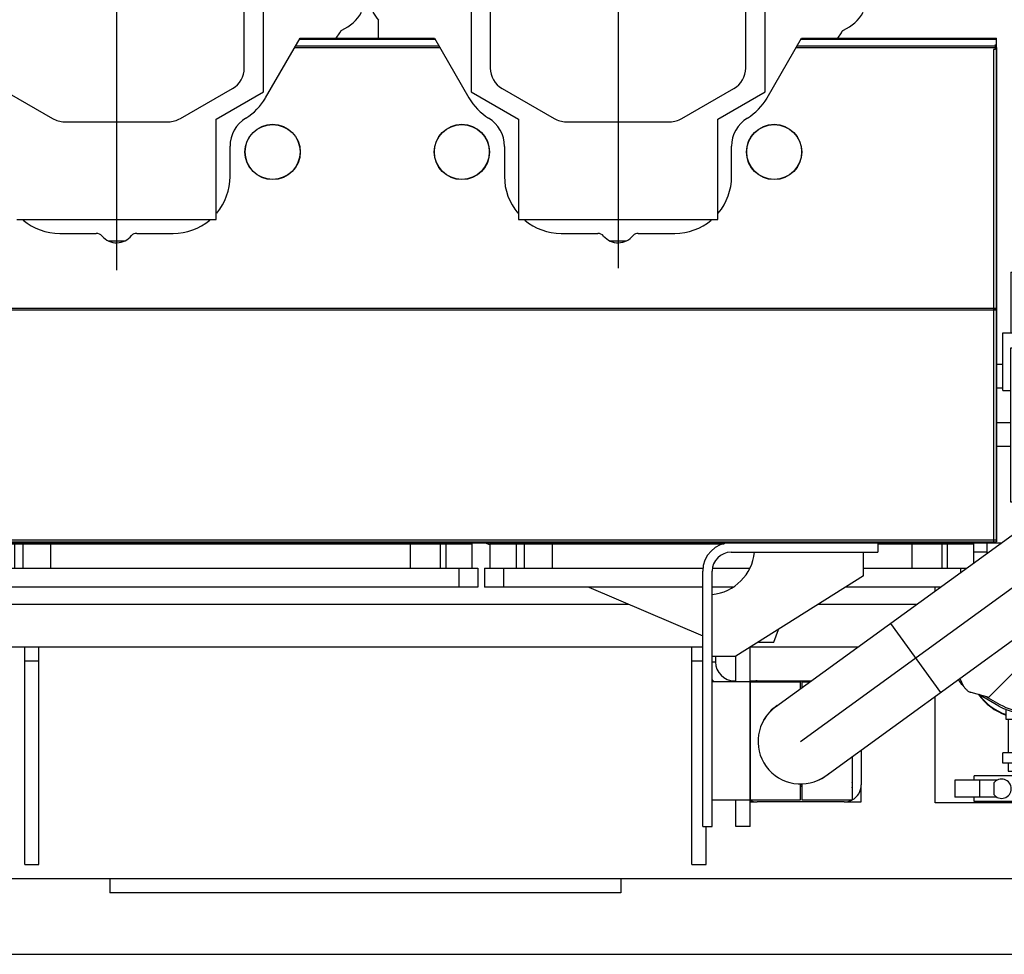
# Model space of a CAD drawing. Header units: millimetres. Extents: x 0 to 1189, y 0 to 841.
# Tile 113 of 169: x 973 to 1015, y 271 to 311. Entities that reach past the tile are written whole.
import ezdxf

# ---------------------------------------------------------------- set-up
doc = ezdxf.new("R2010")
doc.units = ezdxf.units.MM
doc.header["$LTSCALE"] = 65.395
doc.linetypes.add('CENTER', pattern=[0.6, 0.375, -0.075, 0.075, -0.075])
for name, color, linetype in [('1907_060000_TLKGS_KGS_V_ABL1579', 7, 'CONTINUOUS'), ('1907_061000_TLKGS_KGS_V_ABL1580', 7, 'CONTINUOUS'), ('1907_153200_84_ABL1627', 7, 'CONTINUOUS'), ('1907_153200_84_T1_PBL1664', 7, 'CONTINUOUS'), ('1907_153700_15_ABL1623', 7, 'CONTINUOUS'), ('1907_153700_15_T2_PBL1636', 7, 'CONTINUOUS'), ('1907_153700_15_T3_PBL1624', 7, 'CONTINUOUS'), ('1907_153700_16_ABL1625', 7, 'CONTINUOUS'), ('1907_153700_16_T1_PBL1626', 7, 'CONTINUOUS'), ('1907_153700_16_T2_PBL1635', 7, 'CONTINUOUS'), ('1907_153701_05_AC_PBL1629', 7, 'CONTINUOUS'), ('1907_153701_05_AC_PBL1630', 7, 'CONTINUOUS'), ('1907_153701_32_PBL1631', 7, 'CONTINUOUS'), ('1907_153701_33_PBL1634', 7, 'CONTINUOUS'), ('1907_210700_31_SIMPLE1_T1_X_PBL1621', 7, 'CONTINUOUS'), ('1907_210700_31_SIMPLE1_T1_X_PBL1655', 7, 'CONTINUOUS'), ('1907_210700_31_SIMPLE1_X_ABL1620', 7, 'CONTINUOUS'), ('1907_210700_31_SIMPLE1_X_ABL1654', 7, 'CONTINUOUS'), ('1907_452000_12_SIMPLE1_A_ABL1651', 7, 'CONTINUOUS'), ('1907_452000_12_SIMPLE1_T1_A_PBL1652', 7, 'CONTINUOUS'), ('1907_644000_04_SIMPLE1_T1_X_PBL1661', 7, 'CONTINUOUS'), ('1907_644000_04_SIMPLE1_X_ABL1660', 7, 'CONTINUOUS'), ('1907_766000_07_SIMPLE1_T1_X_PBL1582', 7, 'CONTINUOUS'), ('1907_766000_07_SIMPLE1_X_ABL1581', 7, 'CONTINUOUS'), ('1997_000000_TLKGS_MARKETING_ABL1556', 7, 'CONTINUOUS'), ('1997_030000_TLKGS_V_ABL1561', 7, 'CONTINUOUS'), ('1997_100000_TLKGS_V_ABL1562', 7, 'CONTINUOUS'), ('1997_111000_12_SIMPLE1_D_ABL1563', 7, 'CONTINUOUS'), ('1997_111000_12_SIMPLE1_T1_D_PBL1564', 7, 'CONTINUOUS'), ('1997_111200_08_SIMPLE1_A_ABL1570', 7, 'CONTINUOUS'), ('1997_111200_08_SIMPLE1_T7_A_PBL1643', 7, 'CONTINUOUS'), ('1997_111200_08_SIMPLE1_T7_A_PBL1644', 7, 'CONTINUOUS'), ('1997_111200_08_SIMPLE1_T8_A_PBL1732', 7, 'CONTINUOUS'), ('1997_171000_05_SIMPLE1_A_ABL1592', 7, 'CONTINUOUS'), ('1997_171000_05_SIMPLE1_T1_A_PBL1595', 7, 'CONTINUOUS'), ('1997_171000_05_SIMPLE1_T3_A_PBL1653', 7, 'CONTINUOUS'), ('1997_171000_05_SIMPLE1_T4_A_PBL1889', 7, 'CONTINUOUS'), ('1997_171000_05_SIMPLE1_T4_A_PBL1898', 7, 'CONTINUOUS'), ('1997_171000_05_SIMPLE1_T4_A_PBL1899', 7, 'CONTINUOUS'), ('1997_200000_TLKGS_V_ABL1597', 7, 'CONTINUOUS'), ('9M32C_GENSET_KPL_GRUNDRAHMEN_ABL1521', 7, 'CONTINUOUS'), ('9M32C_GENSET_KPL_GRUNDRAHMEN_T1_PBL1522', 7, 'CONTINUOUS'), ('9M32C_GENSET_KPL_VERROHRUNG_ABL1525', 7, 'CONTINUOUS'), ('N4011-C128X91_PBL1628', 7, 'CONTINUOUS'), ('oben_24_VBL1520', 7, 'CONTINUOUS')]:
    doc.layers.add(name, color=color, linetype=linetype)

# ---------------------------------------------------------------- blocks, each defined once
blk = doc.blocks.new('9M32C_GENSET_KPL_GRUNDRAHMEN_T1_PBL1522', base_point=(836.943, 316.873))
at = {"layer": '9M32C_GENSET_KPL_GRUNDRAHMEN_T1_PBL1522', "color": 7, "linetype": 'Continuous'}
for p, q in [((813.987, 284.073), (1002.183, 284.073)), ((973.523, 274.873), (973.523, 284.073)), ((974.123, 274.873), (974.123, 284.073)), ((1001.723, 274.873), (1001.723, 284.073)), ((1004.219, 284.073), (1008.766, 284.073)), ((973.523, 283.473), (974.123, 283.473)), ((1001.723, 283.473), (1002.183, 283.473)), ((1008.883, 277.513), (1008.883, 278.233)), ((1004.183, 277.513), (1004.483, 277.513)), ((1008.163, 277.513), (1008.883, 277.513)), ((1002.323, 274.873), (1002.323, 276.473)), ((973.523, 274.873), (974.123, 274.873)), ((1001.723, 274.873), (1002.323, 274.873)), ((752.983, 274.273), (1027.923, 274.273)), ((977.123, 274.273), (977.123, 273.673)), ((998.723, 274.273), (998.723, 273.673)), ((998.723, 273.673), (977.123, 273.673)), ((750.063, 271.073), (1031.123, 271.073))]:
    blk.add_line(p, q, dxfattribs=at)
blk = doc.blocks.new('9M32C_GENSET_KPL_GRUNDRAHMEN_ABL1521', base_point=(836.943, 316.873))
at = {"layer": '9M32C_GENSET_KPL_GRUNDRAHMEN_T1_PBL1522'}
blk.add_blockref('9M32C_GENSET_KPL_GRUNDRAHMEN_T1_PBL1522', (836.943, 316.873), dxfattribs=at)
blk = doc.blocks.new('1907_153700_15_T3_PBL1624', base_point=(1003.883, 280.262))
at = {"layer": '1907_153700_15_T3_PBL1624', "color": 7, "linetype": 'Continuous'}
for p, q in [((1004.183, 282.593), (1004.183, 284.051)), ((1003.583, 282.593), (1003.583, 283.673)), ((1003.583, 276.473), (1003.583, 277.593)), ((1004.183, 276.473), (1004.183, 277.579)), ((1004.183, 276.473), (1003.583, 276.473))]:
    blk.add_line(p, q, dxfattribs=at)
blk = doc.blocks.new('1907_153700_15_T2_PBL1636', base_point=(999.181, 286.373))
at = {"layer": '1907_153700_15_T2_PBL1636', "color": 7, "linetype": 'Continuous'}
for p, q in [((992.983, 288.473), (993.197, 288.381)), ((997.37, 286.593), (1002.183, 284.53)), ((1005.183, 284.273), (1005.38, 284.804)), ((1004.536, 284.273), (1005.183, 284.273))]:
    blk.add_line(p, q, dxfattribs=at)
blk = doc.blocks.new('1907_153700_15_ABL1623', base_point=(999.181, 282.473))
at = {"layer": '1907_153700_15_T2_PBL1636'}
blk.add_blockref('1907_153700_15_T2_PBL1636', (999.181, 286.373), dxfattribs=at)
at = {"layer": '1907_153700_15_T3_PBL1624'}
blk.add_blockref('1907_153700_15_T3_PBL1624', (1003.883, 280.262), dxfattribs=at)
blk = doc.blocks.new('1907_153700_16_T1_PBL1626', base_point=(1005.883, 282.473))
at = {"layer": '1907_153700_16_T1_PBL1626', "color": 7, "linetype": 'Continuous'}
for p, q in [((1009.583, 288.473), (1009.583, 288.073)), ((1003.383, 288.073), (1009.583, 288.073)), ((1002.183, 276.473), (1002.183, 287.273)), ((1002.583, 276.473), (1002.583, 287.273)), ((1002.183, 276.473), (1002.583, 276.473))]:
    blk.add_line(p, q, dxfattribs=at)
for radius in [1.2, 0.8]:
    blk.add_arc((1003.383, 287.273), radius, 90, 180, dxfattribs=at)
blk = doc.blocks.new('1907_153700_16_T2_PBL1635', base_point=(1005.783, 285.973))
at = {"layer": '1907_153700_16_T2_PBL1635', "color": 7, "linetype": 'Continuous'}
for p, q in [((1008.983, 287.073), (1008.983, 288.073)), ((1008.983, 287.073), (1003.583, 283.673)), ((1002.583, 283.673), (1003.583, 283.673))]:
    blk.add_line(p, q, dxfattribs=at)
blk.add_arc((1002.383, 288.273), 2, 275.7664, 354.2356, dxfattribs=at)
blk = doc.blocks.new('1907_153700_16_ABL1625', base_point=(1005.883, 282.473))
at = {"layer": '1907_153700_16_T1_PBL1626'}
blk.add_blockref('1907_153700_16_T1_PBL1626', (1005.883, 282.473), dxfattribs=at)
at = {"layer": '1907_153700_16_T2_PBL1635'}
blk.add_blockref('1907_153700_16_T2_PBL1635', (1005.783, 285.973), dxfattribs=at)
blk = doc.blocks.new('N4011-C128X91_PBL1628', base_point=(1006.519, 280.073))
at = {"layer": 'N4011-C128X91_PBL1628', "color": 7, "linetype": 'Continuous'}
for p, q in [((1004.483, 282.633), (1006.784, 282.633)), ((1008.883, 279.708), (1008.883, 278.233)), ((1008.163, 277.513), (1004.483, 277.513))]:
    blk.add_line(p, q, dxfattribs=at)
for centre, radius, start, end in [((1004.483, 281.913), 0.72, 90, 109.1696), ((1006.323, 280.073), 1.82, 269.3822, 271.9039), ((1006.323, 280.073), 1.889, 269.4055, 271.8324), ((1008.161, 278.235), 0.36, 340.5545, 19.4455), ((1008.163, 278.233), 0.72, 298.262, 360), ((1004.483, 278.233), 0.72, 242.8542, 270), ((1008.163, 278.233), 0.72, 270, 297.1458)]:
    blk.add_arc(centre, radius, start, end, dxfattribs=at)
blk = doc.blocks.new('1907_153200_84_T1_PBL1664', base_point=(1013.005, 299.772))
at = {"layer": '1907_153200_84_T1_PBL1664', "color": 7, "linetype": 'Continuous'}
for p, q in [((1005.265, 281.529), (1015.414, 288.903)), ((1007.381, 278.617), (1017.53, 285.99))]:
    blk.add_line(p, q, dxfattribs=at)
at = {"layer": '1907_153200_84_T1_PBL1664', "color": 2, "linetype": 'CENTER'}
blk.add_line((1006.323, 280.073), (1016.472, 287.446), dxfattribs=at)
at = {"layer": '1907_153200_84_T1_PBL1664', "color": 9, "linetype": 'Continuous'}
blk.add_line((1010.119, 285.056), (1012.235, 282.143), dxfattribs=at)
at = {"layer": '1907_153200_84_T1_PBL1664', "color": 7, "linetype": 'Continuous'}
blk.add_arc((1006.323, 280.073), 1.8, 126, 306, dxfattribs=at)
blk = doc.blocks.new('1907_153200_84_ABL1627', base_point=(1012.45, 299.22))
at = {"layer": '1907_153200_84_T1_PBL1664'}
blk.add_blockref('1907_153200_84_T1_PBL1664', (1013.005, 299.772), dxfattribs=at)
at = {"layer": 'N4011-C128X91_PBL1628'}
blk.add_blockref('N4011-C128X91_PBL1628', (1006.519, 280.073), dxfattribs=at)
blk = doc.blocks.new('1907_153701_05_AC_PBL1629', base_point=(1007.443, 280.093))
at = {"layer": '1907_153701_05_AC_PBL1629', "color": 7, "linetype": 'Continuous'}
for p, q in [((1006.383, 282.593), (1006.729, 282.593)), ((1006.383, 282.342), (1006.383, 282.593)), ((1008.503, 279.432), (1008.503, 277.593)), ((1006.383, 277.593), (1006.383, 278.274)), ((1008.503, 277.593), (1006.383, 277.593))]:
    blk.add_line(p, q, dxfattribs=at)
for start, end in [(294.4133, 294.8866), (294.9439, 311.8182)]:
    blk.add_arc((1006.343, 280.093), 1.81, start, end, dxfattribs=at)
blk = doc.blocks.new('1907_153701_05_AC_PBL1630', base_point=(1005.243, 280.093))
at = {"layer": '1907_153701_05_AC_PBL1630', "color": 7, "linetype": 'Continuous'}
for p, q in [((1004.183, 282.593), (1006.303, 282.593)), ((1004.183, 277.593), (1004.183, 282.593)), ((1006.303, 282.593), (1006.303, 282.284)), ((1006.303, 278.274), (1006.303, 277.593)), ((1006.303, 277.593), (1004.183, 277.593))]:
    blk.add_line(p, q, dxfattribs=at)
blk.add_arc((1006.343, 280.093), 1.81, 124.1858, 151.0988, dxfattribs=at)
blk = doc.blocks.new('1907_153701_32_PBL1631', base_point=(1003.383, 280.093))
at = {"layer": '1907_153701_32_PBL1631', "color": 7, "linetype": 'Continuous'}
for p, q in [((1004.183, 282.593), (1002.583, 282.593)), ((1004.183, 282.593), (1004.183, 277.593)), ((1004.183, 277.593), (1002.583, 277.593))]:
    blk.add_line(p, q, dxfattribs=at)
blk = doc.blocks.new('1907_153701_33_PBL1634', base_point=(1003.533, 283.13))
at = {"layer": '1907_153701_33_PBL1634', "color": 9, "linetype": 'Continuous'}
for p, q in [((1002.583, 283.433), (1002.723, 283.433)), ((1003.523, 282.593), (1003.523, 282.633))]:
    blk.add_line(p, q, dxfattribs=at)
at = {"layer": '1907_153701_33_PBL1634', "color": 7, "linetype": 'Continuous'}
for p, q in [((1002.723, 283.673), (1002.723, 283.433)), ((1003.523, 282.633), (1003.583, 282.633)), ((1004.183, 282.633), (1004.483, 282.633))]:
    blk.add_line(p, q, dxfattribs=at)
for radius, start, end in [(0.8, 180, 270), (1.2, 218.4456, 224.7844)]:
    blk.add_arc((1003.523, 283.433), radius, start, end, dxfattribs=at)
blk = doc.blocks.new('9M32C_GENSET_KPL_VERROHRUNG_ABL1525', base_point=(886.602, 324.888))
at = {"layer": '1907_153200_84_ABL1627'}
blk.add_blockref('1907_153200_84_ABL1627', (1012.45, 299.22), dxfattribs=at)
at = {"layer": '1907_153700_15_ABL1623'}
blk.add_blockref('1907_153700_15_ABL1623', (999.181, 282.473), dxfattribs=at)
at = {"layer": '1907_153700_16_ABL1625'}
blk.add_blockref('1907_153700_16_ABL1625', (1005.883, 282.473), dxfattribs=at)
at = {"layer": '1907_153701_05_AC_PBL1629'}
blk.add_blockref('1907_153701_05_AC_PBL1629', (1007.443, 280.093), dxfattribs=at)
at = {"layer": '1907_153701_05_AC_PBL1630'}
blk.add_blockref('1907_153701_05_AC_PBL1630', (1005.243, 280.093), dxfattribs=at)
at = {"layer": '1907_153701_32_PBL1631'}
blk.add_blockref('1907_153701_32_PBL1631', (1003.383, 280.093), dxfattribs=at)
at = {"layer": '1907_153701_33_PBL1634'}
blk.add_blockref('1907_153701_33_PBL1634', (1003.533, 283.13), dxfattribs=at)
blk = doc.blocks.new('1997_111000_12_SIMPLE1_T1_D_PBL1564', base_point=(912.003, 315.678))
at = {"layer": '1997_111000_12_SIMPLE1_T1_D_PBL1564', "color": 7, "linetype": 'Continuous'}
for p, q in [((923.021, 288.473), (1014.822, 288.473)), ((813.987, 285.873), (999.05, 285.873)), ((1007.078, 285.873), (1011.244, 285.873))]:
    blk.add_line(p, q, dxfattribs=at)
for centre, start, end in [((977.403, 288.873), 214.9011, 219.0177), ((977.403, 288.873), 320.9823, 325.0989), ((985.803, 288.873), 214.9011, 219.0177), ((985.803, 288.873), 320.9823, 325.0989), ((990.203, 288.873), 214.9011, 219.0177), ((990.203, 288.873), 320.9823, 325.0989), ((1011.403, 288.873), 214.9011, 219.0177), ((1011.403, 288.873), 320.9823, 325.0989)]:
    blk.add_arc(centre, 0.7, start, end, dxfattribs=at)
blk = doc.blocks.new('1997_111000_12_SIMPLE1_D_ABL1563', base_point=(913.779, 318.689))
at = {"layer": '1997_111000_12_SIMPLE1_T1_D_PBL1564'}
blk.add_blockref('1997_111000_12_SIMPLE1_T1_D_PBL1564', (912.003, 315.678), dxfattribs=at)
blk = doc.blocks.new('1997_111200_08_SIMPLE1_T7_A_PBL1643', base_point=(1003.297, 287.513))
at = {"layer": '1997_111200_08_SIMPLE1_T7_A_PBL1643', "color": 7, "linetype": 'Continuous'}
for p, q in [((993.197, 288.433), (1003.088, 288.433)), ((993.197, 287.393), (993.197, 288.433)), ((1009.583, 288.433), (1013.637, 288.433)), ((1013.637, 287.612), (1013.637, 288.433)), ((992.957, 287.393), (1002.197, 287.393)), ((992.957, 287.393), (992.957, 286.593)), ((1002.598, 287.393), (1004.17, 287.393)), ((1008.983, 287.393), (1013.336, 287.393)), ((1002.183, 286.593), (992.957, 286.593)), ((1003.463, 286.593), (1002.583, 286.593)), ((1012.235, 286.593), (1008.221, 286.593))]:
    blk.add_line(p, q, dxfattribs=at)
at = {"layer": '1997_111200_08_SIMPLE1_T7_A_PBL1643', "color": 9, "linetype": 'Continuous'}
for p, q in [((994.297, 288.433), (994.297, 287.393)), ((994.641, 288.433), (994.641, 287.393)), ((995.817, 288.433), (995.817, 287.393)), ((1011.017, 288.433), (1011.017, 287.393)), ((1012.284, 288.433), (1012.284, 287.393)), ((1012.521, 288.433), (1012.521, 287.393)), ((993.757, 287.393), (993.757, 286.593)), ((1013.077, 287.393), (1013.077, 287.205))]:
    blk.add_line(p, q, dxfattribs=at)
blk = doc.blocks.new('1997_111200_08_SIMPLE1_T7_A_PBL1644', base_point=(982.22, 287.513))
at = {"layer": '1997_111200_08_SIMPLE1_T7_A_PBL1644', "color": 7, "linetype": 'Continuous'}
for p, q in [((972, 288.433), (992.44, 288.433)), ((972, 287.393), (972, 288.433)), ((992.44, 287.393), (992.44, 288.433)), ((971.76, 287.393), (992.68, 287.393)), ((971.76, 287.393), (971.76, 286.593)), ((992.68, 287.393), (992.68, 286.593)), ((992.68, 286.593), (971.76, 286.593))]:
    blk.add_line(p, q, dxfattribs=at)
at = {"layer": '1997_111200_08_SIMPLE1_T7_A_PBL1644', "color": 9, "linetype": 'Continuous'}
for p, q in [((973.1, 288.433), (973.1, 287.393)), ((973.445, 288.433), (973.445, 287.393)), ((974.62, 288.433), (974.62, 287.393)), ((989.82, 288.433), (989.82, 287.393)), ((991.087, 288.433), (991.087, 287.393)), ((991.324, 288.433), (991.324, 287.393)), ((972.56, 287.393), (972.56, 286.593)), ((991.88, 287.393), (991.88, 286.593))]:
    blk.add_line(p, q, dxfattribs=at)
blk = doc.blocks.new('1997_111200_08_SIMPLE1_T8_A_PBL1732', base_point=(1014.203, 288.248))
at = {"layer": '1997_111200_08_SIMPLE1_T8_A_PBL1732', "color": 7, "linetype": 'Continuous'}
blk.add_line((1014.203, 288.023), (1014.203, 288.473), dxfattribs=at)
blk = doc.blocks.new('1997_111200_08_SIMPLE1_A_ABL1570', base_point=(921.923, 307.623))
at = {"layer": '1997_111200_08_SIMPLE1_T7_A_PBL1643'}
blk.add_blockref('1997_111200_08_SIMPLE1_T7_A_PBL1643', (1003.297, 287.513), dxfattribs=at)
at = {"layer": '1997_111200_08_SIMPLE1_T7_A_PBL1644'}
blk.add_blockref('1997_111200_08_SIMPLE1_T7_A_PBL1644', (982.22, 287.513), dxfattribs=at)
at = {"layer": '1997_111200_08_SIMPLE1_T8_A_PBL1732'}
blk.add_blockref('1997_111200_08_SIMPLE1_T8_A_PBL1732', (1014.203, 288.248), dxfattribs=at)
blk = doc.blocks.new('1997_171000_05_SIMPLE1_T1_A_PBL1595', base_point=(916.003, 298.959))
at = {"layer": '1997_171000_05_SIMPLE1_T1_A_PBL1595', "color": 7, "linetype": 'Continuous'}
for p, q in [((983.703, 307.275), (985.164, 309.805)), ((985.14, 309.763), (990.865, 309.763)), ((985.164, 309.805), (990.841, 309.805)), ((990.841, 309.805), (992.301, 307.277)), ((1004.903, 307.275), (1006.364, 309.805)), ((1006.34, 309.763), (1014.603, 309.763)), ((1006.364, 309.805), (1014.603, 309.805)), ((1014.603, 288.513), (1014.603, 309.805)), ((982.203, 303.952), (982.203, 305.232)), ((993.803, 305.231), (993.803, 303.953)), ((1003.403, 303.952), (1003.403, 305.232)), ((975.003, 301.553), (976.547, 301.553)), ((978.259, 301.553), (979.803, 301.553)), ((996.203, 301.553), (997.747, 301.553)), ((999.459, 301.553), (1001.003, 301.553)), ((817.403, 288.513), (1014.481, 288.513)), ((1014.601, 288.513), (1014.603, 288.513))]:
    blk.add_line(p, q, dxfattribs=at)
at = {"layer": '1997_171000_05_SIMPLE1_T1_A_PBL1595', "color": 9, "linetype": 'Continuous'}
for p, q in [((984.936, 309.41), (991.069, 309.41)), ((984.977, 309.481), (991.028, 309.481)), ((1006.136, 309.41), (1014.603, 309.41)), ((1006.177, 309.481), (1014.603, 309.481)), ((817.403, 298.394), (1014.603, 298.394)), ((817.403, 298.314), (1014.603, 298.314)), ((817.403, 288.593), (1014.603, 288.593))]:
    blk.add_line(p, q, dxfattribs=at)
at = {"layer": '1997_171000_05_SIMPLE1_T1_A_PBL1595', "color": 7, "linetype": 'Continuous'}
for centre, radius, start, end in [((981.626, 308.477), 2.4, 301.3651, 329.9387), ((994.379, 308.477), 2.4, 210, 238.6677), ((1002.826, 308.477), 2.4, 301.3651, 329.9387), ((983.603, 305.232), 1.4, 121.3323, 180), ((992.403, 305.231), 1.4, 0, 58.6677), ((1004.803, 305.232), 1.4, 121.3323, 180), ((979.803, 303.953), 2.4, 320.0846, 359.9734), ((996.203, 303.953), 2.4, 180, 220.0476), ((1001.003, 303.953), 2.4, 320.0846, 359.9734), ((975.003, 303.953), 2.4, 229.9457, 270), ((979.803, 303.953), 2.4, 270, 310.0469), ((996.203, 303.953), 2.4, 229.9457, 270), ((1001.003, 303.953), 2.4, 270, 310.0469), ((976.547, 301.233), 0.32, 39.6353, 90), ((977.405, 301.953), 0.8, 220.1657, 322.3949), ((978.259, 301.233), 0.32, 90, 133.5761), ((997.747, 301.233), 0.32, 39.6353, 90), ((998.605, 301.953), 0.8, 220.1657, 322.3949), ((999.459, 301.233), 0.32, 90, 133.5761)]:
    blk.add_arc(centre, radius, start, end, dxfattribs=at)
blk = doc.blocks.new('1997_171000_05_SIMPLE1_T3_A_PBL1653', base_point=(1014.541, 299.025))
at = {"layer": '1997_171000_05_SIMPLE1_T3_A_PBL1653', "color": 7, "linetype": 'Continuous'}
for p, q in [((1014.541, 309.321), (1014.481, 309.321)), ((1014.481, 309.321), (1014.481, 288.513)), ((1014.541, 309.537), (1014.541, 309.321)), ((1014.601, 309.41), (1014.601, 288.513)), ((1014.481, 298.351), (1014.601, 298.351)), ((1014.481, 288.513), (1014.601, 288.513))]:
    blk.add_line(p, q, dxfattribs=at)
blk = doc.blocks.new('1997_171000_05_SIMPLE1_T4_A_PBL1889', base_point=(984.003, 304.993))
at = {"layer": '1997_171000_05_SIMPLE1_T4_A_PBL1889', "color": 7, "linetype": 'Continuous'}
blk.add_circle((984.003, 304.993), 1.17, dxfattribs=at)
at = {"layer": '1997_171000_05_SIMPLE1_T4_A_PBL1889', "color": 9, "linetype": 'Continuous'}
blk.add_circle((984.003, 304.993), 1.161, dxfattribs=at)
blk = doc.blocks.new('1997_171000_05_SIMPLE1_T4_A_PBL1898', base_point=(992.003, 304.993))
at = {"layer": '1997_171000_05_SIMPLE1_T4_A_PBL1898', "color": 7, "linetype": 'Continuous'}
blk.add_circle((992.003, 304.993), 1.17, dxfattribs=at)
at = {"layer": '1997_171000_05_SIMPLE1_T4_A_PBL1898', "color": 9, "linetype": 'Continuous'}
blk.add_circle((992.003, 304.993), 1.161, dxfattribs=at)
blk = doc.blocks.new('1997_171000_05_SIMPLE1_T4_A_PBL1899', base_point=(1005.203, 304.993))
at = {"layer": '1997_171000_05_SIMPLE1_T4_A_PBL1899', "color": 7, "linetype": 'Continuous'}
blk.add_circle((1005.203, 304.993), 1.17, dxfattribs=at)
at = {"layer": '1997_171000_05_SIMPLE1_T4_A_PBL1899', "color": 9, "linetype": 'Continuous'}
blk.add_circle((1005.203, 304.993), 1.161, dxfattribs=at)
blk = doc.blocks.new('1997_171000_05_SIMPLE1_A_ABL1592', base_point=(915.309, 298.959))
at = {"layer": '1997_171000_05_SIMPLE1_T1_A_PBL1595'}
blk.add_blockref('1997_171000_05_SIMPLE1_T1_A_PBL1595', (916.003, 298.959), dxfattribs=at)
at = {"layer": '1997_171000_05_SIMPLE1_T3_A_PBL1653'}
blk.add_blockref('1997_171000_05_SIMPLE1_T3_A_PBL1653', (1014.541, 299.025), dxfattribs=at)
at = {"layer": '1997_171000_05_SIMPLE1_T4_A_PBL1889'}
blk.add_blockref('1997_171000_05_SIMPLE1_T4_A_PBL1889', (984.003, 304.993), dxfattribs=at)
at = {"layer": '1997_171000_05_SIMPLE1_T4_A_PBL1898'}
blk.add_blockref('1997_171000_05_SIMPLE1_T4_A_PBL1898', (992.003, 304.993), dxfattribs=at)
at = {"layer": '1997_171000_05_SIMPLE1_T4_A_PBL1899'}
blk.add_blockref('1997_171000_05_SIMPLE1_T4_A_PBL1899', (1005.203, 304.993), dxfattribs=at)
blk = doc.blocks.new('1997_100000_TLKGS_V_ABL1562', base_point=(921.363, 307.623))
at = {"layer": '1997_111000_12_SIMPLE1_D_ABL1563'}
blk.add_blockref('1997_111000_12_SIMPLE1_D_ABL1563', (913.779, 318.689), dxfattribs=at)
at = {"layer": '1997_111200_08_SIMPLE1_A_ABL1570'}
blk.add_blockref('1997_111200_08_SIMPLE1_A_ABL1570', (921.923, 307.623), dxfattribs=at)
at = {"layer": '1997_171000_05_SIMPLE1_A_ABL1592'}
blk.add_blockref('1997_171000_05_SIMPLE1_A_ABL1592', (915.309, 298.959), dxfattribs=at)
blk = doc.blocks.new('1907_210700_31_SIMPLE1_T1_X_PBL1621', base_point=(998.448, 324.478))
at = {"layer": '1907_210700_31_SIMPLE1_T1_X_PBL1621', "color": 7, "linetype": 'Continuous'}
for p, q in [((992.391, 316.869), (992.391, 307.538)), ((993.201, 316.873), (993.201, 308.542)), ((1004.005, 308.542), (1004.005, 316.873)), ((1004.819, 307.538), (1004.819, 317.033)), ((988.483, 309.805), (988.483, 310.569)), ((1007.891, 309.805), (1008.049, 310.031)), ((993.701, 307.676), (995.903, 306.405)), ((1001.303, 306.405), (1003.505, 307.676)), ((992.391, 307.538), (994.391, 306.383)), ((1002.819, 306.383), (1004.819, 307.538)), ((994.391, 306.383), (994.391, 302.141)), ((1002.819, 302.141), (1002.819, 306.383)), ((996.403, 306.271), (1000.804, 306.271)), ((994.391, 302.141), (1002.819, 302.141)), ((998.259, 301.233), (998.952, 301.233)), ((998.922, 301.22), (998.286, 301.22))]:
    blk.add_line(p, q, dxfattribs=at)
at = {"layer": '1907_210700_31_SIMPLE1_T1_X_PBL1621', "color": 2, "linetype": 'CENTER'}
blk.add_line((998.603, 312.673), (998.603, 300.083), dxfattribs=at)
at = {"layer": '1907_210700_31_SIMPLE1_T1_X_PBL1621', "color": 7, "linetype": 'Continuous'}
for centre, radius, start, end in [((989.803, 311.793), 1.8, 209.6522, 222.8334), ((1007.403, 311.793), 1.8, 293.8211, 330.3478), ((994.201, 308.542), 1, 180.0005, 239.9997), ((1003.005, 308.542), 1, 300.0003, 359.9995), ((996.403, 307.271), 1, 240.0008, 270), ((1000.803, 307.271), 1, 270.0011, 300.0003)]:
    blk.add_arc(centre, radius, start, end, dxfattribs=at)
blk.add_open_spline([(1008.049, 310.031), (1008.052, 310.036), (1008.055, 310.048), (1008.063, 310.064), (1008.071, 310.08), (1008.081, 310.095), (1008.092, 310.109), (1008.104, 310.122), (1008.117, 310.134), (1008.125, 310.144), (1008.13, 310.146)], degree=3, knots=[0, 0, 0, 0, 0.124946, 0.249948, 0.374954, 0.499965, 0.624981, 0.750001, 0.875024, 1, 1, 1, 1], dxfattribs=at)
blk = doc.blocks.new('1907_210700_31_SIMPLE1_X_ABL1620', base_point=(998.448, 324.478))
at = {"layer": '1907_210700_31_SIMPLE1_T1_X_PBL1621'}
blk.add_blockref('1907_210700_31_SIMPLE1_T1_X_PBL1621', (998.448, 324.478), dxfattribs=at)
blk = doc.blocks.new('1907_210700_31_SIMPLE1_T1_X_PBL1655', base_point=(977.248, 324.435))
at = {"layer": '1907_210700_31_SIMPLE1_T1_X_PBL1655', "color": 7, "linetype": 'Continuous'}
for p, q in [((982.805, 308.542), (982.805, 316.873)), ((983.619, 307.538), (983.619, 317.033)), ((986.691, 309.805), (986.849, 310.031)), ((972.501, 307.676), (974.703, 306.405)), ((980.103, 306.405), (982.305, 307.676)), ((981.619, 306.383), (983.619, 307.538)), ((981.619, 302.141), (981.619, 306.383)), ((975.203, 306.271), (979.604, 306.271)), ((973.191, 302.141), (981.619, 302.141)), ((977.059, 301.233), (977.752, 301.233)), ((977.722, 301.22), (977.086, 301.22))]:
    blk.add_line(p, q, dxfattribs=at)
at = {"layer": '1907_210700_31_SIMPLE1_T1_X_PBL1655', "color": 2, "linetype": 'CENTER'}
blk.add_line((977.403, 312.673), (977.403, 299.997), dxfattribs=at)
at = {"layer": '1907_210700_31_SIMPLE1_T1_X_PBL1655', "color": 7, "linetype": 'Continuous'}
for centre, radius, start, end in [((986.203, 311.793), 1.8, 293.8211, 330.3478), ((981.805, 308.542), 1, 300.0003, 359.9995), ((975.203, 307.271), 1, 240.0008, 270), ((979.603, 307.271), 1, 270.0011, 300.0003)]:
    blk.add_arc(centre, radius, start, end, dxfattribs=at)
blk.add_open_spline([(986.849, 310.031), (986.852, 310.036), (986.855, 310.048), (986.863, 310.064), (986.871, 310.08), (986.881, 310.095), (986.892, 310.109), (986.904, 310.122), (986.917, 310.134), (986.925, 310.144), (986.93, 310.146)], degree=3, knots=[0, 0, 0, 0, 0.124946, 0.249948, 0.374954, 0.499965, 0.624981, 0.750001, 0.875024, 1, 1, 1, 1], dxfattribs=at)
blk = doc.blocks.new('1907_210700_31_SIMPLE1_X_ABL1654', base_point=(977.248, 324.435))
at = {"layer": '1907_210700_31_SIMPLE1_T1_X_PBL1655'}
blk.add_blockref('1907_210700_31_SIMPLE1_T1_X_PBL1655', (977.248, 324.435), dxfattribs=at)
blk = doc.blocks.new('1997_200000_TLKGS_V_ABL1597', base_point=(923.303, 324.225))
at = {"layer": '1907_210700_31_SIMPLE1_X_ABL1620'}
blk.add_blockref('1907_210700_31_SIMPLE1_X_ABL1620', (998.448, 324.478), dxfattribs=at)
at = {"layer": '1907_210700_31_SIMPLE1_X_ABL1654'}
blk.add_blockref('1907_210700_31_SIMPLE1_X_ABL1654', (977.248, 324.435), dxfattribs=at)
blk = doc.blocks.new('1997_030000_TLKGS_V_ABL1561', base_point=(936.463, 318.962))
at = {"layer": '1997_100000_TLKGS_V_ABL1562'}
blk.add_blockref('1997_100000_TLKGS_V_ABL1562', (921.363, 307.623), dxfattribs=at)
at = {"layer": '1997_200000_TLKGS_V_ABL1597'}
blk.add_blockref('1997_200000_TLKGS_V_ABL1597', (923.303, 324.225), dxfattribs=at)
blk = doc.blocks.new('1907_766000_07_SIMPLE1_T1_X_PBL1582', base_point=(1018.762, 282.514))
at = {"layer": '1907_766000_07_SIMPLE1_T1_X_PBL1582', "color": 7, "linetype": 'Continuous'}
for p, q in [((1012.723, 288.433), (1012.723, 288.473)), ((1014.203, 288.073), (1013.637, 288.073)), ((1013.666, 287.633), (1013.637, 287.633)), ((1019.193, 286.912), (1019.193, 287.433)), ((1024.003, 287.433), (1024.003, 284.864)), ((1019.791, 286.314), (1019.193, 286.912)), ((1012.003, 286.425), (1012.003, 286.593)), ((1025.521, 284.341), (1018.551, 286.741)), ((1020.139, 286.295), (1019.848, 286.295)), ((1020.293, 286.141), (1020.139, 286.295)), ((1017.331, 285.001), (1017.142, 285.708)), ((1017.289, 285.157), (1018.717, 285.157)), ((1017.639, 284.532), (1017.298, 285.123)), ((1025.065, 283.017), (1018.095, 285.417)), ((1018.708, 285.123), (1018.367, 284.532)), ((1018.728, 285.199), (1018.675, 285.001)), ((1014.275, 281.945), (1017.331, 285.001)), ((1018.675, 285.001), (1021.731, 281.945)), ((1018.003, 284.48), (1018.003, 284.432)), ((1018.003, 284.432), (1018.003, 283.475)), ((1024.589, 284.662), (1024.134, 283.338)), ((1025.521, 284.341), (1025.065, 283.017)), ((1022.997, 283.437), (1022.551, 283.883)), ((1017.923, 281.833), (1017.923, 283.474)), ((1018.003, 283.471), (1018.003, 282.514)), ((1018.083, 283.474), (1018.083, 281.833)), ((1023.025, 282.872), (1022.997, 283.437)), ((1024.003, 283.383), (1024.003, 277.473)), ((1013.046, 282.733), (1013.192, 282.422)), ((1022.814, 282.422), (1023.025, 282.872)), ((1018.083, 282.324), (1017.923, 282.324)), ((1018.003, 282.514), (1018.003, 282.466)), ((1012.003, 277.473), (1012.003, 281.975)), ((1013.513, 282.149), (1014.275, 281.945)), ((1014.699, 281.57), (1013.855, 282.057)), ((1014.153, 281.978), (1014.744, 281.637)), ((1021.262, 281.637), (1021.853, 281.978)), ((1022.151, 282.057), (1021.307, 281.57)), ((1021.731, 281.945), (1022.493, 282.149)), ((1015.01, 280.993), (1015.01, 281.421)), ((1015.802, 281.353), (1017.443, 281.353)), ((1018.15, 281.593), (1017.856, 281.593)), ((1018.563, 281.353), (1020.204, 281.353)), ((1020.998, 280.993), (1020.998, 281.422)), ((1020.998, 280.993), (1015.01, 280.993)), ((1015.093, 280.993), (1015.093, 279.593)), ((1016.403, 280.433), (1016.403, 280.993)), ((1019.603, 280.433), (1019.603, 280.993)), ((1020.913, 280.993), (1020.913, 279.593)), ((1019.603, 280.873), (1016.403, 280.873)), ((1019.623, 280.433), (1016.383, 280.433)), ((1016.383, 276.555), (1016.383, 280.433)), ((1019.623, 276.555), (1019.623, 280.433)), ((1019.623, 280.077), (1016.383, 280.077)), ((1019.623, 279.984), (1016.383, 279.984)), ((1015.445, 279.593), (1014.863, 279.593)), ((1014.863, 279.153), (1014.863, 279.593)), ((1016.383, 279.593), (1016.161, 279.593)), ((1019.845, 279.593), (1019.623, 279.593)), ((1021.143, 279.593), (1020.561, 279.593)), ((1021.143, 279.153), (1021.143, 279.593)), ((1015.445, 279.153), (1014.863, 279.153)), ((1015.093, 279.153), (1015.093, 278.819)), ((1016.383, 279.153), (1016.161, 279.153)), ((1019.623, 279.24), (1019.863, 279.24)), ((1019.623, 279.204), (1019.863, 279.204)), ((1019.863, 279.24), (1019.863, 276.91)), ((1021.143, 279.153), (1020.561, 279.153)), ((1020.913, 279.153), (1020.913, 278.819)), ((1014.617, 278.433), (1012.843, 278.433)), ((1012.843, 278.433), (1012.843, 277.713)), ((1016.383, 278.613), (1013.663, 278.613)), ((1013.663, 278.433), (1013.663, 278.613)), ((1013.883, 278.433), (1013.883, 277.713)), ((1015.093, 278.819), (1016.383, 278.819)), ((1019.623, 278.844), (1016.383, 278.844)), ((1019.863, 278.819), (1020.913, 278.819)), ((1022.803, 278.613), (1019.863, 278.613)), ((1023.623, 278.433), (1021.769, 278.433)), ((1022.583, 278.433), (1022.583, 277.713)), ((1022.803, 278.433), (1022.803, 278.613)), ((1023.623, 278.433), (1023.623, 277.713)), ((1014.483, 278.316), (1014.483, 277.83)), ((1019.623, 278.031), (1016.383, 278.031)), ((1019.623, 278.334), (1019.863, 278.334)), ((1021.983, 278.084), (1021.983, 278.073)), ((1014.617, 277.713), (1012.843, 277.713)), ((1013.663, 277.533), (1013.663, 277.713)), ((1023.623, 277.713), (1021.769, 277.713)), ((1022.803, 277.533), (1022.803, 277.713)), ((1016.383, 277.473), (1012.003, 277.473)), ((1016.383, 277.533), (1013.663, 277.533)), ((1019.623, 277.502), (1016.383, 277.502)), ((1022.803, 277.533), (1019.863, 277.533)), ((1024.003, 277.473), (1019.863, 277.473)), ((1019.623, 276.94), (1019.863, 276.94)), ((1019.623, 276.91), (1019.863, 276.91)), ((1019.623, 276.555), (1016.383, 276.555))]:
    blk.add_line(p, q, dxfattribs=at)
at = {"layer": '1907_766000_07_SIMPLE1_T1_X_PBL1582', "color": 9, "linetype": 'Continuous'}
blk.add_line((1019.623, 277.82), (1019.863, 277.82), dxfattribs=at)
at = {"layer": '1907_766000_07_SIMPLE1_T1_X_PBL1582', "color": 7, "linetype": 'Continuous'}
for centre, radius, start, end in [((1018.003, 286.189), 0.778, 207.5616, 50.5263), ((1015.803, 283.473), 2.42, 24.5952, 44.2527), ((1020.203, 283.473), 2.42, 135.7477, 155.4048), ((1015.803, 283.473), 2.2, 344.5183, 45.4814), ((1020.203, 283.473), 2.2, 134.5174, 195.4831), ((1015.803, 283.473), 2.12, 0.017, 29.983), ((1020.203, 283.473), 2.12, 150.017, 179.983), ((1020.203, 283.473), 2.42, 8.7633, 9.4799), ((1013.453, 282.843), 0.48, 197.703, 234.4135), ((1022.553, 282.843), 0.48, 305.5865, 10.4376), ((1015.803, 283.473), 2.42, 331.5698, 335.4048), ((1020.203, 283.473), 2.42, 204.5952, 208.4303), ((1015.803, 283.473), 2.42, 215.7039, 250.8088), ((1017.443, 281.833), 0.48, 269.983, 0.017), ((1018.563, 281.833), 0.48, 179.983, 270.017), ((1020.203, 283.473), 2.42, 289.232, 324.2963), ((1015.803, 283.473), 2.2, 239.8773, 285.4824), ((1015.803, 283.473), 2.12, 240.017, 269.983), ((1020.203, 283.473), 2.2, 254.5176, 300.1227), ((1020.203, 283.473), 2.12, 270.017, 299.983), ((1015.803, 279.373), 0.44, 30, 150), ((1015.803, 279.373), 0.42, 31.5513, 148.4487), ((1020.203, 279.373), 0.44, 30, 150), ((1020.203, 279.373), 0.42, 31.5513, 148.4487), ((1015.803, 279.373), 0.44, 210, 330), ((1015.803, 279.373), 0.42, 211.5513, 328.4487), ((1020.203, 279.373), 0.42, 215.6082, 328.4487), ((1020.203, 279.373), 0.44, 223.3269, 330), ((1014.813, 278.073), 0.41, 216.4008, 143.5992), ((1021.573, 278.073), 0.41, 1.5594, 360)]:
    blk.add_arc(centre, radius, start, end, dxfattribs=at)
at = {"layer": '1907_766000_07_SIMPLE1_T1_X_PBL1582', "color": 9, "linetype": 'Continuous'}
for centre, start, end in [((1015.803, 283.473), 23.5577, 44.7109), ((1020.203, 283.473), 135.2086, 156.4435), ((1020.203, 283.473), 9.4095, 9.7248), ((1015.803, 283.473), 332.4244, 336.4423), ((1020.203, 283.473), 203.5565, 210.8509), ((1015.803, 283.473), 216.4851, 250.6741), ((1020.203, 283.473), 289.382, 323.4834)]:
    blk.add_arc(centre, 2.4, start, end, dxfattribs=at)
at = {"layer": '1907_766000_07_SIMPLE1_T1_X_PBL1582', "color": 7, "linetype": 'Continuous'}
for points, knots in [([(1013.192, 282.422), (1013.204, 282.406), (1013.228, 282.375), (1013.265, 282.331), (1013.303, 282.288), (1013.341, 282.249), (1013.381, 282.215), (1013.423, 282.186), (1013.467, 282.164), (1013.497, 282.153), (1013.513, 282.149)], [0, 0, 0, 0, 0.138008, 0.27417, 0.40684, 0.534831, 0.657523, 0.775139, 0.888691, 1, 1, 1, 1]), ([(1022.493, 282.149), (1022.509, 282.153), (1022.539, 282.164), (1022.583, 282.186), (1022.625, 282.215), (1022.665, 282.249), (1022.703, 282.288), (1022.741, 282.331), (1022.778, 282.375), (1022.802, 282.406), (1022.814, 282.422)], [0, 0, 0, 0, 0.111309, 0.224861, 0.342477, 0.465169, 0.59316, 0.72583, 0.861992, 1, 1, 1, 1])]:
    blk.add_open_spline(points, degree=3, knots=knots, dxfattribs=at)
blk = doc.blocks.new('1907_766000_07_SIMPLE1_X_ABL1581', base_point=(1018.762, 282.514))
at = {"layer": '1907_766000_07_SIMPLE1_T1_X_PBL1582'}
blk.add_blockref('1907_766000_07_SIMPLE1_T1_X_PBL1582', (1018.762, 282.514), dxfattribs=at)
blk = doc.blocks.new('1907_452000_12_SIMPLE1_T1_A_PBL1652', base_point=(1023.995, 293.773))
at = {"layer": '1907_452000_12_SIMPLE1_T1_A_PBL1652', "color": 7, "linetype": 'Continuous'}
for p, q in [((1015.303, 300.113), (1017.145, 300.113)), ((1015.303, 299.913), (1015.303, 300.113)), ((1016.583, 299.913), (1016.583, 300.113)), ((1020.745, 300.113), (1028.703, 300.113)), ((1025.543, 299.913), (1025.543, 300.113)), ((1028.703, 299.913), (1028.703, 300.113)), ((1015.203, 299.913), (1017.145, 299.913)), ((1015.203, 299.913), (1015.203, 297.353)), ((1020.745, 299.913), (1028.803, 299.913)), ((1020.745, 299.713), (1025.403, 299.713)), ((1023.403, 296.713), (1023.403, 299.713)), ((1025.403, 296.713), (1025.403, 299.713)), ((1028.803, 290.193), (1028.803, 299.913)), ((1028.803, 299.026), (1029.813, 299.026)), ((1029.813, 299.026), (1029.813, 295.746)), ((1028.803, 298.486), (1029.813, 298.486)), ((1014.863, 297.353), (1017.143, 297.353)), ((1014.863, 294.913), (1014.863, 297.353)), ((1017.143, 296.713), (1017.143, 297.353)), ((1015.203, 296.713), (1017.145, 296.713)), ((1015.203, 290.193), (1015.203, 296.713)), ((1016.963, 291.095), (1016.963, 296.713)), ((1020.745, 296.713), (1028.803, 296.713)), ((1027.043, 290.193), (1027.043, 296.713)), ((1028.803, 296.341), (1029.813, 296.341)), ((1014.863, 296.013), (1014.603, 296.013)), ((1028.803, 295.746), (1030.263, 295.746)), ((1030.263, 295.746), (1030.263, 294.113)), ((1014.863, 294.913), (1015.203, 294.913)), ((1031.003, 294.113), (1028.803, 294.113)), ((1031.003, 294.113), (1031.003, 292.117)), ((1015.203, 293.537), (1014.603, 293.537)), ((1031.003, 292.593), (1031.363, 292.593)), ((1031.363, 290.593), (1031.363, 292.593)), ((1015.203, 292.537), (1014.603, 292.537)), ((1033.067, 291.873), (1033.153, 292.193)), ((1033.153, 292.193), (1033.301, 292.193)), ((1033.153, 290.993), (1033.153, 292.193)), ((1033.301, 292.193), (1033.387, 291.873)), ((1033.301, 290.993), (1033.301, 292.193)), ((1028.803, 292.113), (1029.963, 292.113)), ((1029.463, 292.113), (1029.463, 290.913)), ((1031.363, 292.117), (1029.963, 292.117)), ((1029.963, 292.117), (1029.963, 290.913)), ((1031.363, 292.073), (1032.243, 292.073)), ((1032.243, 291.113), (1032.243, 292.073)), ((1032.243, 291.817), (1032.483, 291.817)), ((1032.483, 291.913), (1032.547, 291.913)), ((1032.483, 291.273), (1032.483, 291.913)), ((1032.547, 291.273), (1032.547, 291.913)), ((1032.547, 291.823), (1032.747, 291.823)), ((1032.747, 291.873), (1032.867, 291.873)), ((1032.747, 291.313), (1032.747, 291.873)), ((1032.867, 291.313), (1032.867, 291.873)), ((1032.987, 291.873), (1033.067, 291.873)), ((1032.987, 291.313), (1032.987, 291.873)), ((1033.067, 291.313), (1033.067, 291.873)), ((1033.387, 291.313), (1033.387, 291.873)), ((1032.243, 291.369), (1032.483, 291.369)), ((1032.547, 291.363), (1032.747, 291.363)), ((1031.363, 291.113), (1032.243, 291.113)), ((1032.483, 291.273), (1032.547, 291.273)), ((1032.747, 291.313), (1032.867, 291.313)), ((1032.987, 291.313), (1033.067, 291.313)), ((1033.067, 291.313), (1033.153, 290.993)), ((1033.153, 290.993), (1033.301, 290.993)), ((1033.301, 290.993), (1033.387, 291.313)), ((1028.803, 290.913), (1031.363, 290.913)), ((1030.803, 290.493), (1030.803, 290.913)), ((1031.003, 290.913), (1031.003, 290.493)), ((1031.003, 290.593), (1031.363, 290.593)), ((1016.573, 290.193), (1015.203, 290.193)), ((1015.323, 290.193), (1015.323, 288.837)), ((1028.803, 290.193), (1020.45, 290.193)), ((1027.203, 290.193), (1027.203, 287.433)), ((1028.683, 290.193), (1028.683, 287.433)), ((1030.803, 290.493), (1031.003, 290.493)), ((1028.683, 287.433), (1019.036, 287.433))]:
    blk.add_line(p, q, dxfattribs=at)
at = {"layer": '1907_452000_12_SIMPLE1_T1_A_PBL1652', "color": 9, "linetype": 'Continuous'}
for p, q in [((1028.803, 295.617), (1030.263, 295.617)), ((1014.863, 295.013), (1014.603, 295.013)), ((1029.57, 290.913), (1029.57, 292.113))]:
    blk.add_line(p, q, dxfattribs=at)
at = {"layer": '1907_452000_12_SIMPLE1_T1_A_PBL1652', "color": 7, "linetype": 'Continuous'}
for centre, start, end in [((1032.927, 291.873), 180.0191, 359.9618), ((1032.927, 291.313), 0.0382, 179.9809)]:
    blk.add_arc(centre, 0.06, start, end, dxfattribs=at)
blk = doc.blocks.new('1907_452000_12_SIMPLE1_A_ABL1651', base_point=(1023.995, 293.773))
at = {"layer": '1907_452000_12_SIMPLE1_T1_A_PBL1652'}
blk.add_blockref('1907_452000_12_SIMPLE1_T1_A_PBL1652', (1023.995, 293.773), dxfattribs=at)
blk = doc.blocks.new('1907_644000_04_SIMPLE1_T1_X_PBL1661', base_point=(1032.705, 305.308))
at = {"layer": '1907_644000_04_SIMPLE1_T1_X_PBL1661', "color": 7, "linetype": 'Continuous'}
for p, q in [((1029.483, 302.606), (1029.483, 308.793)), ((1029.603, 303.926), (1029.603, 308.793)), ((1031.043, 304.226), (1031.043, 308.793)), ((1031.883, 303.026), (1031.883, 305.681)), ((1032.003, 302.048), (1032.003, 305.521)), ((1032.342, 305.182), (1032.003, 305.182)), ((1032.557, 305.013), (1032.003, 305.013)), ((1036.803, 304.829), (1036.803, 304.466)), ((1036.807, 304.736), (1036.803, 304.734)), ((1033.469, 304.502), (1033.469, 304.388)), ((1033.795, 302.808), (1033.795, 304.383)), ((1035.803, 302.793), (1035.801, 304.382)), ((1036.406, 304.309), (1036.088, 302.876)), ((1036.406, 304.613), (1036.406, 304.309)), ((1036.803, 304.466), (1036.406, 304.466)), ((1029.603, 303.926), (1029.483, 303.926)), ((1031.043, 304.226), (1029.603, 304.226)), ((1031.883, 303.026), (1031.043, 304.226)), ((1036.078, 303.111), (1036.068, 303.457)), ((1032.003, 303.026), (1031.883, 303.026)), ((1029.483, 302.606), (1028.603, 302.606)), ((1033.795, 302.808), (1034.803, 302.814)), ((1034.803, 302.368), (1034.803, 302.814)), ((1035.803, 302.403), (1035.803, 302.793)), ((1034.803, 302.368), (1032.003, 302.368)), ((1033.404, 302.253), (1033.378, 302.245)), ((1033.388, 302.181), (1033.388, 302.18)), ((1033.388, 302.18), (1033.391, 302.177)), ((1033.794, 301.822), (1033.795, 302.367)), ((1035.804, 301.829), (1035.803, 302.403)), ((1036.119, 302.341), (1036.116, 302.363)), ((1033.471, 302.048), (1032.003, 302.048)), ((1033.794, 301.822), (1035.804, 301.829))]:
    blk.add_line(p, q, dxfattribs=at)
at = {"layer": '1907_644000_04_SIMPLE1_T1_X_PBL1661', "color": 9, "linetype": 'Continuous'}
for p, q in [((1029.483, 305.593), (1028.603, 305.593)), ((1029.483, 305.013), (1028.603, 305.013)), ((1033.448, 303.417), (1032.003, 303.417)), ((1032.003, 303.095), (1033.488, 303.095)), ((1029.483, 302.721), (1028.603, 302.721)), ((1034.803, 302.79), (1035.803, 302.793)), ((1032.003, 302.323), (1033.409, 302.323)), ((1034.803, 302.4), (1035.803, 302.403))]:
    blk.add_line(p, q, dxfattribs=at)
at = {"layer": '1907_644000_04_SIMPLE1_T1_X_PBL1661', "color": 7, "linetype": 'Continuous'}
for points in [[(1036.068, 303.457), (1036.056, 303.871), (1036.05, 304.102), (1036.041, 304.466)], [(1035.804, 301.829), (1035.895, 301.861), (1035.978, 301.914), (1036.039, 301.975), (1036.079, 302.031), (1036.104, 302.081), (1036.121, 302.125), (1036.131, 302.16), (1036.137, 302.188), (1036.141, 302.213), (1036.145, 302.237), (1036.148, 302.262), (1036.15, 302.289), (1036.153, 302.318), (1036.156, 302.349), (1036.159, 302.384), (1036.161, 302.424), (1036.164, 302.468), (1036.167, 302.517), (1036.17, 302.573), (1036.173, 302.637), (1036.177, 302.709), (1036.18, 302.791), (1036.184, 302.881), (1036.188, 302.979), (1036.192, 303.088), (1036.196, 303.207), (1036.202, 303.391)], [(1036.092, 302.763), (1036.087, 302.88), (1036.082, 302.998), (1036.078, 303.111)], [(1036.116, 302.363), (1036.112, 302.407), (1036.11, 302.438), (1036.104, 302.519), (1036.099, 302.627), (1036.092, 302.763)], [(1033.39, 302.176), (1033.416, 302.124), (1033.458, 302.062), (1033.513, 302), (1033.545, 301.97), (1033.617, 301.913), (1033.702, 301.862), (1033.794, 301.822)]]:
    blk.add_lwpolyline(points, dxfattribs=at)
for centre, radius, start, end in [((1034.776, 308), 3.673, 176.3578, 179.9994), ((1034.774, 308), 3.671, 175.5412, 176.3574), ((1034.775, 308), 3.672, 174.2859, 175.5412), ((1034.803, 308.024), 3.71, 269.9927, 302.6814), ((1034.803, 307.954), 3.71, 269.9927, 302.6814), ((851.312, 307.927), 182.192, 358.49836, 358.88564), ((965.611, 302.88), 70.451, 0.86847, 1.28714), ((1033.976, 303.54), 0.66, 215.8671, 222.347)]:
    blk.add_arc(centre, radius, start, end, dxfattribs=at)
for points, knots in [([(1034.803, 304.314), (1034.322, 304.314), (1033.35, 304.505), (1032.12, 305.325), (1031.296, 306.55), (1031.103, 307.52), (1031.103, 308)], [0, 0, 0, 0, 0.25044, 0.500623, 0.75044, 1, 1, 1, 1]), ([(1034.803, 304.244), (1034.322, 304.244), (1033.35, 304.436), (1032.12, 305.255), (1031.296, 306.481), (1031.103, 307.451), (1031.103, 307.93)], [0, 0, 0, 0, 0.25044, 0.500623, 0.75044, 1, 1, 1, 1]), ([(1033.378, 302.245), (1033.379, 302.237), (1033.382, 302.216), (1033.383, 302.194), (1033.388, 302.181)], [0, 0, 0, 0, 0.359733, 1, 1, 1, 1]), ([(1033.391, 302.177), (1033.396, 302.178), (1033.397, 302.201), (1033.404, 302.233), (1033.407, 302.294), (1033.411, 302.34), (1033.412, 302.367)], [0, 0, 0, 0, 0.076139, 0.269509, 0.578707, 1, 1, 1, 1])]:
    blk.add_open_spline(points, degree=3, knots=knots, dxfattribs=at)
blk.add_open_spline([(1033.488, 303.095), (1033.582, 302.992), (1033.685, 302.895), (1033.795, 302.808)], degree=3, dxfattribs=at)
at = {"layer": '1907_644000_04_SIMPLE1_T1_X_PBL1661', "color": 9, "linetype": 'Continuous'}
for points, knots in [([(1035.803, 302.793), (1035.878, 302.813), (1036.017, 302.889), (1036.081, 303.041), (1036.078, 303.111)], [0, 0, 0, 0, 0.528354, 1, 1, 1, 1]), ([(1036.176, 303.271), (1036.172, 303.133), (1036.166, 302.94), (1036.156, 302.701), (1036.15, 302.565), (1036.143, 302.46), (1036.137, 302.395), (1036.133, 302.356), (1036.129, 302.343), (1036.127, 302.331), (1036.123, 302.332), (1036.122, 302.333)], [0, 0, 0, 0, 0.438354, 0.614204, 0.75849, 0.86948, 0.946242, 0.97155, 0.988099, 0.996223, 1, 1, 1, 1]), ([(1035.803, 302.403), (1035.884, 302.425), (1036.034, 302.515), (1036.096, 302.684), (1036.092, 302.763)], [0, 0, 0, 0, 0.515022, 1, 1, 1, 1]), ([(1036.122, 302.333), (1036.121, 302.334), (1036.12, 302.338), (1036.119, 302.341), (1036.119, 302.343)], [0, 0, 0, 0, 0.405033, 1, 1, 1, 1])]:
    blk.add_open_spline(points, degree=3, knots=knots, dxfattribs=at)
blk = doc.blocks.new('1907_644000_04_SIMPLE1_X_ABL1660', base_point=(1032.705, 305.308))
at = {"layer": '1907_644000_04_SIMPLE1_T1_X_PBL1661'}
blk.add_blockref('1907_644000_04_SIMPLE1_T1_X_PBL1661', (1032.705, 305.308), dxfattribs=at)
blk = doc.blocks.new('1907_061000_TLKGS_KGS_V_ABL1580', base_point=(1024.405, 292.674))
at = {"layer": '1907_452000_12_SIMPLE1_A_ABL1651'}
blk.add_blockref('1907_452000_12_SIMPLE1_A_ABL1651', (1023.995, 293.773), dxfattribs=at)
at = {"layer": '1907_644000_04_SIMPLE1_X_ABL1660'}
blk.add_blockref('1907_644000_04_SIMPLE1_X_ABL1660', (1032.705, 305.308), dxfattribs=at)
at = {"layer": '1907_766000_07_SIMPLE1_X_ABL1581'}
blk.add_blockref('1907_766000_07_SIMPLE1_X_ABL1581', (1018.762, 282.514), dxfattribs=at)
blk = doc.blocks.new('1907_060000_TLKGS_KGS_V_ABL1579', base_point=(1053.763, 312.954))
at = {"layer": '1907_061000_TLKGS_KGS_V_ABL1580'}
blk.add_blockref('1907_061000_TLKGS_KGS_V_ABL1580', (1024.405, 292.674), dxfattribs=at)
blk = doc.blocks.new('1997_000000_TLKGS_MARKETING_ABL1556', base_point=(949.123, 318.962))
at = {"layer": '1907_060000_TLKGS_KGS_V_ABL1579'}
blk.add_blockref('1907_060000_TLKGS_KGS_V_ABL1579', (1053.763, 312.954), dxfattribs=at)
at = {"layer": '1997_030000_TLKGS_V_ABL1561'}
blk.add_blockref('1997_030000_TLKGS_V_ABL1561', (936.463, 318.962), dxfattribs=at)
blk = doc.blocks.new('OBEN_24_VBL1520', base_point=(870.185, 318.48))
at = {"layer": '1997_000000_TLKGS_MARKETING_ABL1556'}
blk.add_blockref('1997_000000_TLKGS_MARKETING_ABL1556', (949.123, 318.962), dxfattribs=at)
at = {"layer": '9M32C_GENSET_KPL_GRUNDRAHMEN_ABL1521'}
blk.add_blockref('9M32C_GENSET_KPL_GRUNDRAHMEN_ABL1521', (836.943, 316.873), dxfattribs=at)
at = {"layer": '9M32C_GENSET_KPL_VERROHRUNG_ABL1525'}
blk.add_blockref('9M32C_GENSET_KPL_VERROHRUNG_ABL1525', (886.602, 324.888), dxfattribs=at)

msp = doc.modelspace()

# ---------------------------------------------------------------- block references
at = {"layer": 'oben_24_VBL1520'}
msp.add_blockref('OBEN_24_VBL1520', (870.18458, 318.48032), dxfattribs=at)

doc.saveas('drawing.dxf')
